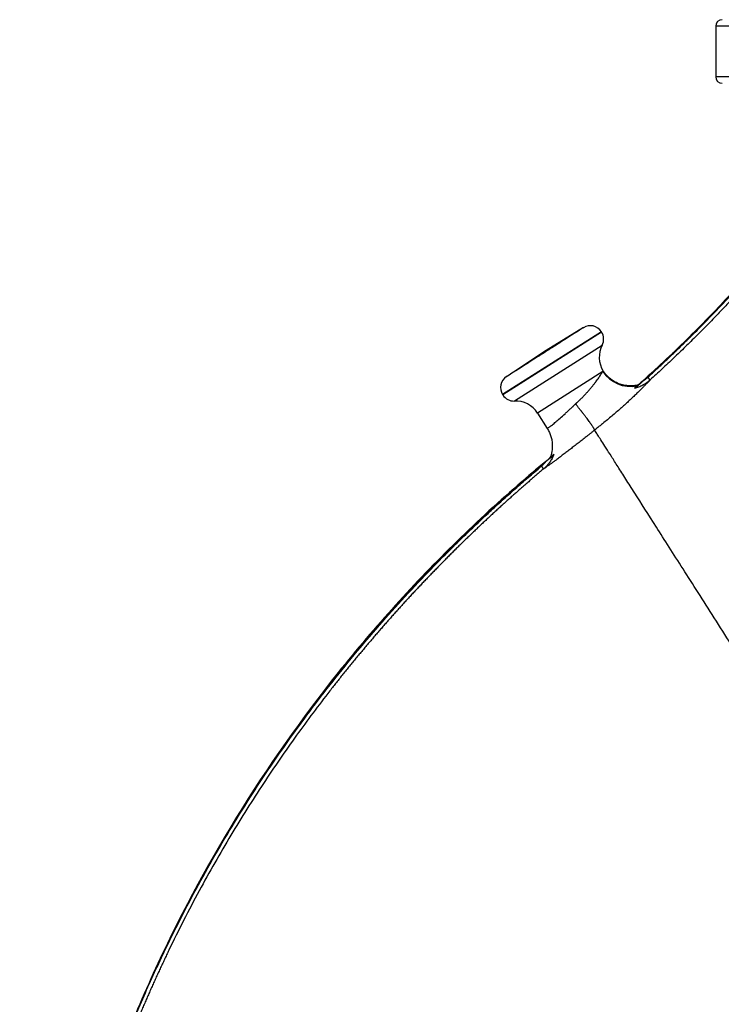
# Model space of a CAD drawing. Header units: inches. Extents: x -41.9 to 31, y -36.4 to 51.2.
# Tile 45 of 56: x -41.9 to -20.7, y 21.1 to 50.9. Entities that reach past the tile are written whole.
import ezdxf

# ---------------------------------------------------------------- set-up
doc = ezdxf.new("R2010")
doc.units = ezdxf.units.IN
doc.header["$MEASUREMENT"] = 0

msp = doc.modelspace()

# ---------------------------------------------------------------- linework, layer by layer
at = {"color": 7, "linetype": 'Continuous', "lineweight": 25}
for p, q in [((-20.874, 50.739), (-20.874, 49.209)), ((-24.873, 41.621), (-26.054, 40.897)), ((-24.328, 41.485), (-24.336, 41.497)), ((-26.054, 40.897), (-27.209, 40.133)), ((-22.859, 40.039), (-22.93, 40.118)), ((-23.246, 39.879), (-23.246, 39.878)), ((-23.232, 39.883), (-23.245, 39.879)), ((-27.324, 39.593), (-27.317, 39.582)), ((-26.269, 39.036), (-25.972, 38.57)), ((-24.54, 38.522), (-24.541, 38.521)), ((-25.88, 37.704), (-25.888, 37.69)), ((-25.879, 37.706), (-25.881, 37.705)), ((-25.881, 37.705), (-25.879, 37.706)), ((-26.154, 37.425), (-26.085, 37.343))]:
    msp.add_line(p, q, dxfattribs=at)
at = {"color": 8, "linetype": 'Continuous', "lineweight": 25}
for p, q in [((20.874, 50.739), (-20.874, 50.739)), ((20.874, 49.209), (-20.874, 49.209)), ((-24.336, 41.497), (-27.324, 39.593)), ((-24.328, 41.485), (-27.317, 39.582)), ((-26.968, 39.4), (-24.311, 41.092)), ((-24.292, 40.296), (-26.269, 39.036))]:
    msp.add_line(p, q, dxfattribs=at)
at = {"color": 7, "linetype": 'Continuous', "lineweight": 25}
for centre, radius, start, end in [((-20.677, 50.739), 0.197, 91, 180), ((-20.677, 49.209), 0.197, 180, 269), ((-24.668, 41.285), 0.394, 32.5, 122.5), ((-24.66, 41.274), 0.394, 332.5, 32.5), ((-23.613, 40.728), 0.787, 152.5, 212.4953), ((-23.459, 40.833), 0.992, 212.8252, 281.6663), ((-26.992, 39.805), 0.394, 122.5, 212.5), ((-23.279, 39.963), 0.103, 281.8704, 311.5537), ((-26.985, 39.793), 0.394, 212.5, 272.5), ((-26.933, 38.613), 0.787, 32.5, 92.5)]:
    msp.add_arc(centre, radius, start, end, dxfattribs=at)
for points, knots in [([(-17.908, 45.631), (-17.936, 45.588), (-17.968, 45.54), (-18.004, 45.488), (-18.011, 45.48), (-18.026, 45.459), (-18.035, 45.448), (-18.06, 45.415), (-18.077, 45.393), (-18.13, 45.326), (-18.164, 45.281), (-18.221, 45.209), (-18.239, 45.186), (-18.278, 45.136), (-18.3, 45.109), (-18.341, 45.057), (-18.361, 45.033), (-18.406, 44.975), (-18.433, 44.942), (-18.509, 44.847), (-18.555, 44.789), (-18.691, 44.621), (-18.748, 44.552), (-18.875, 44.398), (-18.945, 44.313), (-19.084, 44.147), (-19.152, 44.066), (-19.295, 43.898), (-19.369, 43.811), (-19.596, 43.548), (-19.754, 43.369), (-20.086, 42.997), (-20.261, 42.805), (-20.814, 42.209), (-21.221, 41.786), (-22.112, 40.903), (-22.598, 40.443), (-23.136, 39.959), (-23.166, 39.932), (-23.197, 39.904)], [0, 0, 0, 0, 0.0625, 0.0625, 0.078125, 0.078125, 0.09375, 0.09375, 0.125, 0.125, 0.1875, 0.1875, 0.21875, 0.21875, 0.25, 0.25, 0.28125, 0.28125, 0.3125, 0.3125, 0.375, 0.375, 0.40625, 0.40625, 0.4375, 0.4375, 0.46875, 0.46875, 0.5, 0.5, 0.5625, 0.5625, 0.625, 0.625, 0.75, 0.75, 0.875, 0.875, 0.8826177, 0.8826177, 0.8826177, 0.8826177]), ([(-17.901, 45.626), (-17.91, 45.612), (-17.928, 45.584), (-17.953, 45.546), (-17.974, 45.516), (-17.988, 45.496), (-18.001, 45.478), (-18.016, 45.457), (-18.038, 45.429), (-18.085, 45.368), (-18.157, 45.277), (-18.243, 45.166), (-18.311, 45.081), (-18.36, 45.019), (-18.42, 44.943), (-18.496, 44.848), (-18.606, 44.712), (-18.725, 44.566), (-18.86, 44.402), (-19.071, 44.147), (-19.306, 43.87), (-19.566, 43.57), (-19.852, 43.244), (-20.226, 42.828), (-20.714, 42.303), (-21.234, 41.763), (-21.703, 41.294), (-22.093, 40.915), (-22.351, 40.669), (-22.562, 40.472), (-22.724, 40.322), (-22.885, 40.174), (-22.993, 40.076), (-23.047, 40.027)], [0, 0, 0, 0, 0.006645, 0.012747, 0.018306, 0.020781, 0.022646, 0.0269, 0.031095, 0.036372, 0.057435, 0.076659, 0.09177, 0.100375, 0.107755, 0.129781, 0.148367, 0.176505, 0.20427, 0.231661, 0.306967, 0.34752, 0.387957, 0.477852, 0.567602, 0.670424, 0.773074, 0.828732, 0.884605, 0.913601, 0.942498, 0.971298, 1, 1, 1, 1]), ([(-22.93, 40.118), (-22.899, 40.146), (-22.838, 40.202), (-22.746, 40.286), (-22.655, 40.37), (-22.564, 40.455), (-22.473, 40.539), (-22.382, 40.625), (-22.291, 40.71), (-22.201, 40.796), (-22.111, 40.882), (-22.021, 40.968), (-21.932, 41.055), (-21.842, 41.141), (-21.753, 41.229), (-21.665, 41.316), (-21.495, 41.484), (-21.246, 41.734), (-20.921, 42.068), (-20.6, 42.406), (-20.176, 42.862), (-19.656, 43.44), (-19.149, 44.03), (-18.799, 44.451), (-18.602, 44.693), (-18.453, 44.877), (-18.309, 45.058), (-18.201, 45.196), (-18.131, 45.285), (-18.101, 45.323), (-18.077, 45.354), (-18.06, 45.376), (-18.042, 45.4), (-18.022, 45.425), (-18.004, 45.449), (-17.989, 45.468), (-17.979, 45.483), (-17.967, 45.499), (-17.949, 45.527), (-17.922, 45.566), (-17.901, 45.599), (-17.89, 45.615)], [0, 0, 0, 0, 0.016654, 0.0333092, 0.0499658, 0.0666239, 0.0832837, 0.0999453, 0.116609, 0.1332747, 0.1499428, 0.1666132, 0.1832863, 0.1999621, 0.2166409, 0.2333226, 0.2500076, 0.3124636, 0.3748979, 0.4373184, 0.4997329, 0.6247765, 0.7496816, 0.812254, 0.8444072, 0.8748184, 0.9076318, 0.9373764, 0.9451942, 0.9530159, 0.9569248, 0.9608356, 0.964405, 0.9686555, 0.9736866, 0.9764763, 0.9783908, 0.9810021, 0.9843103, 0.9918865, 1, 1, 1, 1]), ([(-17.801, 45.557), (-17.809, 45.545), (-17.824, 45.521), (-17.847, 45.487), (-17.868, 45.456), (-17.887, 45.429), (-17.904, 45.404), (-17.92, 45.383), (-17.94, 45.358), (-17.964, 45.326), (-17.994, 45.288), (-18.023, 45.251), (-18.051, 45.215), (-18.116, 45.132), (-18.222, 44.997), (-18.342, 44.847), (-18.444, 44.72), (-18.536, 44.606), (-18.657, 44.457), (-18.804, 44.28), (-19.003, 44.041), (-19.251, 43.748), (-19.551, 43.402), (-19.869, 43.044), (-20.137, 42.749), (-20.349, 42.52), (-20.499, 42.36), (-20.651, 42.198), (-20.807, 42.034), (-20.966, 41.87), (-21.127, 41.705), (-21.291, 41.538), (-21.458, 41.371), (-21.627, 41.204), (-21.798, 41.036), (-21.971, 40.869), (-22.146, 40.701), (-22.322, 40.534), (-22.5, 40.368), (-22.679, 40.203), (-22.799, 40.094), (-22.859, 40.039)], [0, 0, 0, 0, 0.005959, 0.011422, 0.016391, 0.020868, 0.024849, 0.028331, 0.031313, 0.037894, 0.044316, 0.050577, 0.056668, 0.062559, 0.092941, 0.125051, 0.139498, 0.158024, 0.184033, 0.216161, 0.250061, 0.308391, 0.369798, 0.433501, 0.500057, 0.52897, 0.55829, 0.588006, 0.618106, 0.648578, 0.679408, 0.710566, 0.742024, 0.773754, 0.805723, 0.837885, 0.870198, 0.902619, 0.9351, 0.96758, 1, 1, 1, 1]), ([(-24.874, 41.621), (-24.874, 41.621), (-24.881, 41.616), (-24.911, 41.597), (-24.933, 41.583), (-24.992, 41.546), (-25.028, 41.523), (-25.113, 41.469), (-25.162, 41.437), (-25.27, 41.369), (-25.329, 41.331), (-25.456, 41.25), (-25.524, 41.207), (-25.665, 41.117), (-25.739, 41.07), (-25.889, 40.974), (-25.965, 40.926), (-26.118, 40.828), (-26.194, 40.78), (-26.344, 40.684), (-26.418, 40.637), (-26.559, 40.547), (-26.627, 40.504), (-26.754, 40.423), (-26.813, 40.385), (-26.921, 40.316), (-26.97, 40.285), (-27.055, 40.231), (-27.091, 40.208), (-27.15, 40.171), (-27.172, 40.157), (-27.202, 40.138), (-27.209, 40.133), (-27.209, 40.133)], [0, 0, 0, 0, 0.0625, 0.0625, 0.125, 0.125, 0.1875, 0.1875, 0.25, 0.25, 0.3125, 0.3125, 0.375, 0.375, 0.4375, 0.4375, 0.5, 0.5, 0.5625, 0.5625, 0.625, 0.625, 0.6875, 0.6875, 0.75, 0.75, 0.8125, 0.8125, 0.875, 0.875, 0.9375, 0.9375, 1, 1, 1, 1]), ([(-25.117, 39.312), (-25.111, 39.317), (-25.1, 39.327), (-25.084, 39.342), (-25.068, 39.357), (-25.052, 39.372), (-25.036, 39.387), (-25.02, 39.403), (-25.004, 39.418), (-24.988, 39.433), (-24.972, 39.448), (-24.937, 39.483), (-24.881, 39.539), (-24.809, 39.615), (-24.74, 39.692), (-24.674, 39.767), (-24.612, 39.842), (-24.556, 39.913), (-24.505, 39.98), (-24.458, 40.045), (-24.416, 40.104), (-24.38, 40.158), (-24.35, 40.204), (-24.33, 40.235), (-24.319, 40.253), (-24.312, 40.264), (-24.306, 40.273), (-24.301, 40.282), (-24.296, 40.289), (-24.294, 40.293), (-24.292, 40.296)], [0, 0, 0, 0, 0.012657, 0.025298, 0.037924, 0.050536, 0.063133, 0.075715, 0.088283, 0.100837, 0.113377, 0.125903, 0.186925, 0.250461, 0.310074, 0.375714, 0.438055, 0.500291, 0.562883, 0.625612, 0.691292, 0.750186, 0.814774, 0.875464, 0.896794, 0.91789, 0.938755, 0.959393, 0.979807, 1, 1, 1, 1]), ([(-24.292, 40.296), (-24.291, 40.296), (-24.289, 40.297), (-24.287, 40.299), (-24.284, 40.301), (-24.282, 40.302), (-24.279, 40.304), (-24.277, 40.305), (-24.277, 40.305), (-24.277, 40.305)], [0, 0, 0, 0, 0.102978, 0.205955, 0.308933, 0.430773, 0.586565, 0.776308, 1, 1, 1, 1]), ([(-23.246, 39.88), (-23.298, 39.871), (-23.405, 39.853), (-23.569, 39.86), (-23.731, 39.893), (-23.878, 39.95), (-24.007, 40.025), (-24.116, 40.112), (-24.207, 40.205), (-24.254, 40.273), (-24.277, 40.305)], [0, 0, 0, 0, 0.131532, 0.274682, 0.413786, 0.546996, 0.672914, 0.79063, 0.899687, 1, 1, 1, 1]), ([(-22.859, 40.039), (-22.861, 40.037), (-22.865, 40.033), (-22.871, 40.026), (-22.878, 40.018), (-22.885, 40.011), (-22.893, 40.003), (-22.9, 39.995), (-22.908, 39.987), (-22.916, 39.978), (-22.925, 39.97), (-22.934, 39.96), (-22.943, 39.951), (-22.952, 39.941), (-22.968, 39.924), (-22.993, 39.898), (-23.028, 39.863), (-23.065, 39.825), (-23.117, 39.772), (-23.188, 39.701), (-23.281, 39.61), (-23.383, 39.513), (-23.491, 39.411), (-23.606, 39.305), (-23.727, 39.197), (-23.853, 39.086), (-23.984, 38.974), (-24.119, 38.861), (-24.226, 38.772), (-24.304, 38.709), (-24.351, 38.671), (-24.398, 38.634), (-24.446, 38.596), (-24.493, 38.559), (-24.525, 38.534), (-24.541, 38.521)], [0, 0, 0, 0, 0.009426, 0.018874, 0.028345, 0.037841, 0.047363, 0.056914, 0.066494, 0.076107, 0.085752, 0.095432, 0.105149, 0.114903, 0.124698, 0.155962, 0.187339, 0.218587, 0.249776, 0.31189, 0.374446, 0.436987, 0.499641, 0.562281, 0.624789, 0.687276, 0.749653, 0.81212, 0.874579, 0.895533, 0.916452, 0.937347, 0.958229, 0.97911, 1, 1, 1, 1]), ([(-23.33, 39.791), (-23.287, 39.801), (-23.244, 39.814), (-23.181, 39.838), (-23.16, 39.847), (-23.119, 39.865), (-23.099, 39.875), (-23, 39.927), (-22.926, 39.978), (-22.859, 40.039)], [0, 0, 0, 0, 0.25, 0.25, 0.375, 0.375, 0.5, 0.5, 1, 1, 1, 1]), ([(-23.047, 40.027), (-23.058, 40.018), (-23.076, 40.001), (-23.104, 39.976), (-23.131, 39.952), (-23.154, 39.931), (-23.172, 39.915), (-23.186, 39.902), (-23.199, 39.89), (-23.213, 39.878), (-23.227, 39.865), (-23.24, 39.853), (-23.253, 39.842), (-23.261, 39.835), (-23.265, 39.831)], [0, 0, 0, 0, 0.1376654, 0.2497707, 0.3802108, 0.4992275, 0.5658638, 0.624376, 0.6893631, 0.7496058, 0.8163932, 0.8802191, 0.9413283, 1, 1, 1, 1]), ([(-23.047, 40.027), (-23.042, 40.03), (-23.032, 40.037), (-23.017, 40.048), (-23.002, 40.059), (-22.987, 40.07), (-22.972, 40.082), (-22.958, 40.093), (-22.944, 40.105), (-22.935, 40.114), (-22.93, 40.118)], [0, 0, 0, 0, 0.125442, 0.250667, 0.375721, 0.500649, 0.625496, 0.750306, 0.875126, 1, 1, 1, 1]), ([(-23.33, 39.791), (-23.328, 39.793), (-23.323, 39.798), (-23.316, 39.804), (-23.309, 39.811), (-23.303, 39.817), (-23.297, 39.822), (-23.291, 39.828), (-23.284, 39.835), (-23.277, 39.842), (-23.27, 39.849), (-23.263, 39.856), (-23.26, 39.86), (-23.258, 39.862)], [0, 0, 0, 0, 0.072976, 0.14593, 0.218864, 0.291776, 0.364668, 0.437541, 0.510396, 0.632838, 0.755243, 0.877624, 1, 1, 1, 1]), ([(-23.265, 39.831), (-23.267, 39.829), (-23.27, 39.826), (-23.277, 39.821), (-23.283, 39.816), (-23.289, 39.812), (-23.297, 39.807), (-23.307, 39.801), (-23.318, 39.796), (-23.326, 39.792), (-23.33, 39.791)], [0, 0, 0, 0, 0.098246, 0.197411, 0.297436, 0.398268, 0.499856, 0.659245, 0.826054, 1, 1, 1, 1]), ([(-23.265, 39.831), (-23.263, 39.833), (-23.259, 39.837), (-23.253, 39.843), (-23.247, 39.848), (-23.242, 39.853), (-23.237, 39.858), (-23.233, 39.863), (-23.228, 39.867), (-23.224, 39.871), (-23.22, 39.875), (-23.217, 39.879), (-23.214, 39.882), (-23.212, 39.884), (-23.211, 39.885)], [0, 0, 0, 0, 0.0843047, 0.168359, 0.2521847, 0.3358039, 0.4192387, 0.5025113, 0.585644, 0.6686595, 0.7515802, 0.8344287, 0.9172277, 1, 1, 1, 1]), ([(-23.197, 39.904), (-23.199, 39.903), (-23.202, 39.9), (-23.207, 39.896), (-23.213, 39.892), (-23.22, 39.888), (-23.228, 39.885), (-23.237, 39.881), (-23.243, 39.88), (-23.246, 39.879)], [0, 0, 0, 0, 0.105278, 0.223399, 0.35434, 0.497934, 0.653832, 0.821462, 1, 1, 1, 1]), ([(-24.54, 38.522), (-24.54, 38.523), (-24.54, 38.524), (-24.54, 38.526), (-24.541, 38.528), (-24.542, 38.531), (-24.543, 38.534), (-24.544, 38.537), (-24.546, 38.54), (-24.548, 38.544), (-24.55, 38.548), (-24.552, 38.552), (-24.554, 38.557), (-24.557, 38.561), (-24.559, 38.566), (-24.562, 38.571), (-24.565, 38.576), (-24.569, 38.581), (-24.572, 38.587), (-24.575, 38.592), (-24.579, 38.598), (-24.589, 38.613), (-24.606, 38.64), (-24.636, 38.683), (-24.669, 38.73), (-24.706, 38.781), (-24.746, 38.836), (-24.791, 38.896), (-24.84, 38.96), (-24.879, 39.011), (-24.905, 39.045), (-24.919, 39.063), (-24.934, 39.082), (-24.95, 39.102), (-24.967, 39.124), (-24.986, 39.148), (-25.005, 39.172), (-25.026, 39.198), (-25.047, 39.225), (-25.069, 39.253), (-25.093, 39.282), (-25.109, 39.302), (-25.117, 39.312)], [0, 0, 0, 0, 0.013791, 0.027483, 0.041067, 0.054539, 0.067891, 0.081118, 0.094213, 0.107171, 0.119985, 0.13265, 0.145162, 0.157514, 0.169701, 0.181719, 0.193564, 0.20523, 0.216713, 0.228009, 0.239115, 0.250027, 0.315727, 0.379501, 0.440974, 0.499832, 0.561417, 0.623761, 0.686572, 0.749546, 0.764513, 0.780658, 0.79796, 0.816391, 0.835921, 0.856515, 0.878135, 0.90074, 0.924281, 0.948709, 0.973968, 1, 1, 1, 1]), ([(-24.541, 38.521), (-24.545, 38.518), (-24.555, 38.51), (-24.575, 38.493), (-24.603, 38.469), (-24.636, 38.443), (-24.668, 38.417), (-24.699, 38.393), (-24.731, 38.368), (-24.763, 38.343), (-24.826, 38.293), (-24.919, 38.22), (-25.041, 38.125), (-25.158, 38.033), (-25.273, 37.944), (-25.365, 37.873), (-25.436, 37.819), (-25.511, 37.762), (-25.584, 37.707), (-25.656, 37.653), (-25.716, 37.608), (-25.781, 37.56), (-25.852, 37.508), (-25.921, 37.458), (-25.971, 37.423), (-26.003, 37.4), (-26.021, 37.387), (-26.039, 37.375), (-26.055, 37.364), (-26.071, 37.353), (-26.08, 37.347), (-26.085, 37.343)], [0, 0, 0, 0, 0.006287, 0.015088, 0.029966, 0.048907, 0.063181, 0.077934, 0.09455, 0.110222, 0.125775, 0.189713, 0.25015, 0.312713, 0.375486, 0.437857, 0.469152, 0.500047, 0.571501, 0.607601, 0.643129, 0.696173, 0.750021, 0.811883, 0.874842, 0.895442, 0.916094, 0.936834, 0.957703, 0.978743, 1, 1, 1, 1]), ([(-25.975, 38.574), (-25.95, 38.532), (-25.904, 38.452), (-25.86, 38.328), (-25.833, 38.215), (-25.822, 38.118), (-25.82, 38.036), (-25.823, 37.959), (-25.834, 37.875), (-25.852, 37.787), (-25.874, 37.73), (-25.883, 37.705)], [0, 0, 0, 0, 0.160018, 0.305881, 0.434356, 0.543152, 0.630827, 0.704664, 0.797613, 0.912963, 1, 1, 1, 1]), ([(-24.532, 38.508), (-24.534, 38.511), (-24.536, 38.515), (-24.538, 38.517), (-24.539, 38.518), (-24.539, 38.518), (-24.54, 38.52), (-24.54, 38.521), (-24.541, 38.521)], [0, 0, 0, 0, 0.5, 0.625, 0.625, 0.75, 0.75, 1, 1, 1, 1]), ([(-11.879, 18.646), (-12.072, 18.95), (-12.504, 19.628), (-13.289, 20.859), (-14.205, 22.297), (-15.238, 23.919), (-16.175, 25.389), (-16.951, 26.608), (-17.541, 27.534), (-18.133, 28.464), (-18.722, 29.388), (-19.301, 30.296), (-20.052, 31.476), (-20.94, 32.869), (-21.887, 34.356), (-22.694, 35.623), (-23.241, 36.481), (-23.602, 37.048), (-23.837, 37.416), (-24.035, 37.727), (-24.198, 37.983), (-24.328, 38.188), (-24.427, 38.342), (-24.496, 38.45), (-24.523, 38.493), (-24.532, 38.508)], [0.5938866, 0.5938866, 0.5938866, 0.5938866, 0.6103877, 0.6268889, 0.64339, 0.6598911, 0.6763923, 0.6846429, 0.6928934, 0.701144, 0.7093946, 0.7176452, 0.7258957, 0.7423969, 0.758898, 0.7753992, 0.7919003, 0.8001509, 0.8084015, 0.8166521, 0.8249026, 0.8331532, 0.8414038, 0.8496544, 0.8579049, 0.8579049, 0.8579049, 0.8579049]), ([(-25.914, 37.659), (-26.19, 37.432), (-26.464, 37.201), (-27.413, 36.381), (-28.072, 35.775), (-29.989, 33.901), (-31.187, 32.575), (-34.525, 28.395), (-36.406, 25.338), (-38.081, 21.667), (-38.261, 21.256), (-38.522, 20.635), (-38.608, 20.428), (-38.733, 20.113), (-38.774, 20.011), (-38.859, 19.803), (-38.902, 19.699), (-39.279, 18.762), (-39.586, 17.917), (-40.422, 15.364), (-40.866, 13.63), (-41.525, 10.124), (-41.74, 8.351), (-41.937, 4.784), (-41.919, 2.99), (-41.649, -0.584), (-41.396, -2.364), (-40.661, -5.872), (-40.179, -7.6), (-38.406, -12.655), (-36.788, -15.859), (-34.265, -19.56), (-33.736, -20.286), (-32.624, -21.701), (-32.041, -22.385), (-30.227, -24.372), (-28.929, -25.606), (-27.153, -27.07), (-26.748, -27.39), (-26.337, -27.702)], [0.0093898, 0.0093898, 0.0093898, 0.0093898, 0.015625, 0.015625, 0.03125, 0.03125, 0.0625, 0.0625, 0.125, 0.125, 0.1328125, 0.1328125, 0.1367188, 0.1367188, 0.1386719, 0.1386719, 0.140625, 0.140625, 0.15625, 0.15625, 0.1875, 0.1875, 0.21875, 0.21875, 0.25, 0.25, 0.28125, 0.28125, 0.3125, 0.3125, 0.375, 0.375, 0.390625, 0.390625, 0.40625, 0.40625, 0.4375, 0.4375, 0.4465349, 0.4465349, 0.4465349, 0.4465349]), ([(-26.025, 37.556), (-26.058, 37.528), (-26.125, 37.473), (-26.225, 37.389), (-26.325, 37.306), (-26.424, 37.222), (-26.523, 37.137), (-26.622, 37.053), (-26.72, 36.968), (-26.819, 36.883), (-26.917, 36.797), (-27.014, 36.712), (-27.112, 36.626), (-27.209, 36.539), (-27.306, 36.453), (-27.403, 36.366), (-27.499, 36.279), (-27.596, 36.191), (-27.692, 36.103), (-27.899, 35.913), (-28.215, 35.617), (-28.636, 35.213), (-29.051, 34.803), (-29.598, 34.249), (-30.267, 33.544), (-31.046, 32.677), (-31.801, 31.789), (-32.532, 30.883), (-33.238, 29.957), (-34.147, 28.697), (-35.005, 27.401), (-35.811, 26.072), (-36.389, 25.058), (-36.94, 24.028), (-37.464, 22.983), (-37.96, 21.923), (-38.313, 21.112), (-38.539, 20.57), (-38.621, 20.37), (-38.673, 20.239), (-38.709, 20.148), (-38.747, 20.055), (-38.784, 19.964), (-38.811, 19.897), (-38.839, 19.828), (-38.895, 19.691), (-38.977, 19.487), (-39.121, 19.124), (-39.504, 18.121), (-40.072, 16.46), (-40.7, 14.209), (-41.199, 11.929), (-41.567, 9.627), (-41.804, 7.306), (-41.891, 5.363), (-41.894, 3.806), (-41.853, 2.247), (-41.719, 0.3), (-41.473, -1.637), (-41.211, -3.176), (-40.905, -4.706), (-40.441, -6.6), (-39.757, -8.834), (-38.948, -11.023), (-38.017, -13.16), (-36.965, -15.242), (-35.926, -17.038), (-35.082, -18.348), (-34.421, -19.314), (-33.927, -20.001), (-33.456, -20.625), (-32.978, -21.24), (-32.358, -21.997), (-31.585, -22.879), (-30.784, -23.739), (-30.098, -24.432), (-29.538, -24.973), (-29.112, -25.372), (-28.679, -25.764), (-28.329, -26.072), (-28.064, -26.3), (-27.886, -26.451), (-27.707, -26.601), (-27.528, -26.75), (-27.347, -26.897), (-27.166, -27.044), (-26.984, -27.189), (-26.801, -27.334), (-26.617, -27.477), (-26.493, -27.571), (-26.431, -27.619)], [0, 0, 0, 0, 0.0017401, 0.0034801, 0.0052199, 0.0069597, 0.0086994, 0.0104391, 0.0121786, 0.0139182, 0.0156577, 0.0173973, 0.0191368, 0.0208764, 0.022616, 0.0243557, 0.0260955, 0.0278353, 0.0295753, 0.0313154, 0.0391261, 0.0469356, 0.0547453, 0.0625565, 0.0781509, 0.0937461, 0.1093271, 0.1249069, 0.1404827, 0.1560603, 0.1872253, 0.2028266, 0.2184295, 0.2340601, 0.2496926, 0.2653354, 0.2810365, 0.2851753, 0.2888905, 0.2897046, 0.2908597, 0.2928068, 0.2937479, 0.2947607, 0.2957519, 0.2967263, 0.3006805, 0.3045732, 0.3124179, 0.3437434, 0.3749855, 0.4061723, 0.4373297, 0.4685167, 0.4997141, 0.5153485, 0.5309894, 0.5622997, 0.593627, 0.6092928, 0.624952, 0.6562422, 0.687482, 0.7186675, 0.74983, 0.7810014, 0.8122127, 0.833059, 0.8434981, 0.8591768, 0.8670269, 0.8748847, 0.8904223, 0.9062818, 0.9219468, 0.9375804, 0.9453924, 0.9532, 0.9610051, 0.9688096, 0.9719301, 0.97505, 0.9781693, 0.9812883, 0.9844069, 0.9875254, 0.9906438, 0.9937623, 0.996881, 1, 1, 1, 1]), ([(-26.154, 37.425), (-26.148, 37.429), (-26.138, 37.438), (-26.123, 37.452), (-26.108, 37.465), (-26.093, 37.48), (-26.079, 37.494), (-26.065, 37.509), (-26.051, 37.524), (-26.038, 37.54), (-26.029, 37.55), (-26.025, 37.556)], [0, 0, 0, 0, 0.111091, 0.222072, 0.332993, 0.443902, 0.554849, 0.665883, 0.777054, 0.88841, 1, 1, 1, 1]), ([(-25.777, 37.778), (-25.778, 37.774), (-25.784, 37.76), (-25.796, 37.731), (-25.816, 37.686), (-25.844, 37.633), (-25.877, 37.579), (-25.901, 37.545), (-25.915, 37.525), (-25.919, 37.519), (-25.926, 37.51), (-25.935, 37.498), (-25.947, 37.483), (-25.962, 37.466), (-25.98, 37.445), (-26.001, 37.423), (-26.025, 37.398), (-26.054, 37.371), (-26.074, 37.353), (-26.085, 37.343)], [0, 0, 0, 0, 0.023168, 0.080963, 0.173566, 0.30161, 0.414677, 0.52707, 0.53355, 0.547307, 0.568335, 0.596627, 0.632179, 0.674998, 0.725106, 0.782551, 0.847416, 0.919835, 1, 1, 1, 1]), ([(-25.828, 37.717), (-25.83, 37.715), (-25.834, 37.712), (-25.84, 37.707), (-25.847, 37.702), (-25.854, 37.696), (-25.861, 37.69), (-25.868, 37.685), (-25.881, 37.674), (-25.9, 37.659), (-25.924, 37.639), (-25.95, 37.618), (-25.974, 37.598), (-25.999, 37.577), (-26.016, 37.563), (-26.025, 37.556)], [0, 0, 0, 0, 0.033543, 0.0678, 0.102822, 0.138654, 0.175339, 0.212917, 0.251426, 0.366788, 0.501766, 0.621126, 0.750518, 0.865643, 1, 1, 1, 1]), ([(-25.914, 37.659), (-25.914, 37.659), (-25.914, 37.659), (-25.913, 37.659), (-25.913, 37.659), (-25.912, 37.659), (-25.911, 37.659), (-25.909, 37.66), (-25.907, 37.661), (-25.904, 37.663), (-25.9, 37.666), (-25.895, 37.669), (-25.888, 37.673), (-25.878, 37.68), (-25.866, 37.689), (-25.853, 37.699), (-25.841, 37.707), (-25.832, 37.714), (-25.828, 37.717)], [0, 0, 0, 0, 0.03431, 0.069072, 0.104299, 0.140004, 0.1762, 0.212899, 0.250111, 0.311001, 0.375093, 0.437806, 0.500128, 0.62595, 0.749898, 0.833115, 0.916458, 1, 1, 1, 1]), ([(-25.914, 37.659), (-25.912, 37.661), (-25.909, 37.663), (-25.904, 37.668), (-25.899, 37.674), (-25.894, 37.68), (-25.889, 37.688), (-25.885, 37.696), (-25.882, 37.702), (-25.881, 37.705)], [0, 0, 0, 0, 0.111056, 0.233096, 0.366043, 0.509682, 0.663636, 0.827336, 1, 1, 1, 1]), ([(-25.777, 37.778), (-25.778, 37.775), (-25.781, 37.771), (-25.785, 37.764), (-25.789, 37.758), (-25.793, 37.753), (-25.796, 37.749), (-25.801, 37.743), (-25.809, 37.735), (-25.818, 37.725), (-25.825, 37.72), (-25.828, 37.717)], [0, 0, 0, 0, 0.108234, 0.206664, 0.295147, 0.373574, 0.441862, 0.499951, 0.682061, 0.848838, 1, 1, 1, 1]), ([(-26.431, -27.608), (-26.464, -27.583), (-26.529, -27.533), (-26.626, -27.459), (-26.722, -27.384), (-26.819, -27.308), (-26.915, -27.232), (-27.011, -27.156), (-27.107, -27.08), (-27.202, -27.004), (-27.297, -26.927), (-27.392, -26.849), (-27.487, -26.772), (-27.581, -26.694), (-27.676, -26.616), (-27.77, -26.537), (-27.863, -26.459), (-27.957, -26.379), (-28.05, -26.3), (-28.143, -26.22), (-28.351, -26.041), (-28.672, -25.759), (-29.101, -25.37), (-29.524, -24.974), (-30.08, -24.439), (-30.76, -23.753), (-31.418, -23.047), (-31.933, -22.469), (-32.312, -22.03), (-32.623, -21.659), (-32.868, -21.358), (-33.111, -21.056), (-33.41, -20.672), (-33.881, -20.049), (-34.455, -19.256), (-35.114, -18.286), (-35.953, -16.973), (-36.929, -15.293), (-37.981, -13.218), (-38.913, -11.088), (-39.726, -8.9), (-40.3, -7.037), (-40.696, -5.525), (-41.047, -4.01), (-41.404, -2.102), (-41.651, -0.182), (-41.783, 1.359), (-41.873, 2.905), (-41.902, 4.848), (-41.805, 7.185), (-41.575, 9.513), (-41.213, 11.817), (-40.723, 14.088), (-40.209, 15.953), (-39.734, 17.425), (-39.411, 18.338), (-39.137, 19.063), (-38.977, 19.469), (-38.867, 19.739), (-38.812, 19.874), (-38.765, 19.987), (-38.734, 20.062), (-38.716, 20.108), (-38.686, 20.185), (-38.634, 20.315), (-38.56, 20.495), (-38.409, 20.861), (-38.176, 21.405), (-37.856, 22.118), (-37.304, 23.291), (-36.475, 24.902), (-35.301, 26.907), (-34.025, 28.846), (-32.878, 30.401), (-31.91, 31.611), (-31.158, 32.501), (-30.382, 33.373), (-29.716, 34.083), (-29.171, 34.641), (-28.756, 35.055), (-28.335, 35.464), (-27.988, 35.793), (-27.718, 36.045), (-27.526, 36.221), (-27.333, 36.396), (-27.139, 36.57), (-26.944, 36.743), (-26.748, 36.915), (-26.551, 37.086), (-26.353, 37.256), (-26.22, 37.368), (-26.154, 37.425)], [0, 0, 0, 0, 0.001642, 0.003284, 0.004926, 0.006568, 0.00821, 0.009852, 0.011494, 0.013136, 0.014778, 0.01642, 0.018062, 0.019704, 0.021346, 0.022988, 0.024631, 0.026274, 0.027916, 0.029559, 0.031203, 0.03897, 0.046738, 0.054508, 0.062283, 0.077816, 0.093356, 0.101146, 0.108928, 0.116729, 0.120633, 0.124544, 0.132317, 0.140222, 0.155972, 0.171699, 0.187427, 0.218675, 0.249824, 0.280974, 0.312226, 0.343682, 0.359399, 0.375114, 0.406274, 0.437436, 0.452984, 0.468537, 0.499725, 0.531166, 0.56259, 0.593848, 0.624967, 0.656049, 0.671628, 0.687196, 0.69501, 0.702826, 0.704755, 0.706741, 0.7087, 0.709679, 0.71003, 0.710657, 0.713043, 0.715653, 0.718489, 0.728987, 0.739467, 0.749931, 0.781124, 0.812353, 0.843394, 0.874491, 0.890109, 0.905734, 0.921377, 0.937049, 0.94491, 0.952775, 0.960646, 0.968525, 0.972017, 0.97551, 0.979005, 0.9825, 0.985997, 0.989495, 0.992995, 0.996497, 1, 1, 1, 1]), ([(-26.085, 37.343), (-26.117, 37.317), (-26.18, 37.264), (-26.274, 37.183), (-26.369, 37.102), (-26.464, 37.021), (-26.559, 36.938), (-26.655, 36.855), (-26.75, 36.772), (-26.846, 36.688), (-26.942, 36.603), (-27.038, 36.518), (-27.134, 36.432), (-27.231, 36.345), (-27.327, 36.258), (-27.424, 36.17), (-27.521, 36.081), (-27.618, 35.992), (-27.715, 35.902), (-27.812, 35.812), (-27.91, 35.72), (-28.007, 35.629), (-28.105, 35.536), (-28.203, 35.443), (-28.301, 35.349), (-28.399, 35.254), (-28.497, 35.159), (-28.595, 35.063), (-28.693, 34.967), (-28.792, 34.869), (-28.89, 34.771), (-28.989, 34.673), (-29.087, 34.573), (-29.186, 34.473), (-29.285, 34.372), (-29.383, 34.271), (-29.482, 34.169), (-29.581, 34.066), (-29.68, 33.962), (-29.779, 33.858), (-29.878, 33.753), (-29.977, 33.647), (-30.077, 33.541), (-30.176, 33.433), (-30.275, 33.326), (-30.374, 33.217), (-30.473, 33.107), (-30.572, 32.997), (-30.672, 32.886), (-30.771, 32.775), (-30.87, 32.662), (-30.969, 32.549), (-31.068, 32.435), (-31.167, 32.321), (-31.266, 32.205), (-31.365, 32.089), (-31.464, 31.972), (-31.563, 31.854), (-31.662, 31.736), (-31.761, 31.617), (-31.86, 31.497), (-31.958, 31.376), (-32.057, 31.254), (-32.156, 31.132), (-32.254, 31.009), (-32.352, 30.885), (-32.45, 30.76), (-32.861, 30.234), (-33.583, 29.27), (-34.586, 27.814), (-35.572, 26.247), (-36.531, 24.563), (-37.144, 23.365), (-37.458, 22.711), (-37.491, 22.641), (-37.524, 22.572), (-37.557, 22.502), (-37.59, 22.432), (-37.623, 22.362), (-37.656, 22.292), (-37.689, 22.221), (-37.721, 22.151), (-37.754, 22.08), (-37.787, 22.009), (-37.819, 21.938), (-37.851, 21.867), (-37.884, 21.796), (-37.916, 21.724), (-37.948, 21.652), (-37.98, 21.581), (-38.012, 21.509), (-38.044, 21.437), (-38.075, 21.364), (-38.107, 21.292), (-38.139, 21.219), (-38.17, 21.146), (-38.202, 21.074), (-38.233, 21), (-38.264, 20.927), (-38.295, 20.854), (-38.326, 20.78), (-38.357, 20.707), (-38.388, 20.633), (-38.419, 20.559), (-38.45, 20.484), (-38.48, 20.41), (-38.511, 20.336), (-38.541, 20.261), (-38.571, 20.186), (-38.601, 20.111), (-38.631, 20.035), (-38.661, 19.96), (-38.692, 19.885), (-38.723, 19.81), (-38.754, 19.735), (-38.785, 19.66), (-38.815, 19.584), (-38.846, 19.508), (-38.876, 19.432), (-38.907, 19.356), (-38.937, 19.28), (-38.967, 19.204), (-38.997, 19.127), (-39.026, 19.051), (-39.056, 18.974), (-39.085, 18.897), (-39.115, 18.82), (-39.144, 18.743), (-39.173, 18.666), (-39.202, 18.588), (-39.311, 18.296), (-39.495, 17.786), (-39.742, 17.055), (-39.977, 16.317), (-40.198, 15.572), (-40.406, 14.821), (-40.719, 13.596), (-41.094, 11.867), (-41.456, 9.601), (-41.695, 7.251), (-41.794, 4.929), (-41.763, 2.636), (-41.61, 0.369), (-41.317, -1.977), (-40.863, -4.427), (-40.197, -7.084), (-39.233, -10.038), (-38.363, -12.11), (-37.818, -13.262), (-37.734, -13.44), (-37.592, -13.732), (-37.39, -14.138), (-37.125, -14.656), (-36.791, -15.283), (-36.382, -16.016), (-35.893, -16.851), (-35.314, -17.784), (-34.637, -18.808), (-33.852, -19.917), (-33.199, -20.777), (-32.727, -21.364), (-32.487, -21.656), (-32.251, -21.937), (-32.02, -22.206), (-31.794, -22.465), (-31.573, -22.713), (-31.358, -22.95), (-31.15, -23.177), (-30.947, -23.394), (-30.75, -23.601), (-30.561, -23.798), (-30.377, -23.985), (-30.201, -24.164), (-30.032, -24.332), (-29.855, -24.506), (-29.669, -24.687), (-29.471, -24.877), (-29.273, -25.063), (-29.075, -25.247), (-28.878, -25.428), (-28.682, -25.606), (-28.485, -25.781), (-28.29, -25.953), (-28.094, -26.122), (-27.9, -26.289), (-27.706, -26.452), (-27.512, -26.613), (-27.32, -26.772), (-27.128, -26.927), (-26.937, -27.08), (-26.746, -27.23), (-26.557, -27.378), (-26.43, -27.475), (-26.367, -27.523)], [0, 0, 0, 0, 0.001662, 0.003332, 0.005009, 0.006693, 0.008385, 0.010084, 0.01179, 0.013504, 0.015225, 0.016954, 0.01869, 0.020433, 0.022183, 0.023941, 0.025707, 0.027479, 0.029259, 0.031046, 0.032841, 0.034643, 0.036452, 0.038269, 0.040093, 0.041925, 0.043763, 0.045609, 0.047463, 0.049324, 0.051192, 0.053068, 0.054951, 0.056841, 0.058738, 0.060644, 0.062556, 0.064476, 0.066403, 0.068337, 0.070279, 0.072229, 0.074185, 0.076149, 0.078121, 0.0801, 0.082086, 0.084079, 0.08608, 0.088089, 0.090105, 0.092128, 0.094159, 0.096197, 0.098242, 0.100295, 0.102356, 0.104423, 0.106499, 0.108581, 0.110671, 0.112769, 0.114874, 0.116986, 0.119106, 0.121234, 0.123369, 0.125511, 0.14816, 0.171929, 0.196827, 0.22287, 0.250075, 0.251109, 0.252144, 0.253181, 0.254219, 0.255259, 0.2563, 0.257343, 0.258387, 0.259432, 0.260479, 0.261528, 0.262578, 0.263629, 0.264682, 0.265736, 0.266792, 0.267849, 0.268908, 0.269969, 0.27103, 0.272094, 0.273159, 0.274225, 0.275293, 0.276362, 0.277433, 0.278505, 0.279579, 0.280654, 0.281731, 0.282809, 0.283889, 0.28497, 0.286053, 0.287137, 0.288223, 0.28931, 0.290399, 0.29149, 0.292581, 0.293674, 0.294768, 0.295864, 0.29696, 0.298058, 0.299157, 0.300258, 0.301359, 0.302462, 0.303566, 0.304671, 0.305778, 0.306886, 0.307995, 0.309105, 0.310217, 0.31133, 0.312444, 0.322796, 0.33318, 0.343596, 0.354045, 0.364527, 0.375045, 0.405026, 0.435869, 0.467609, 0.500286, 0.529565, 0.560105, 0.591889, 0.624895, 0.660582, 0.702344, 0.750167, 0.751093, 0.753743, 0.758117, 0.764216, 0.77204, 0.781591, 0.792873, 0.80589, 0.820648, 0.837154, 0.855418, 0.875454, 0.880703, 0.885793, 0.890726, 0.895501, 0.900119, 0.90458, 0.908885, 0.913034, 0.917027, 0.920863, 0.924545, 0.92807, 0.931441, 0.934657, 0.937717, 0.941438, 0.945128, 0.948786, 0.952414, 0.956011, 0.959578, 0.963113, 0.966619, 0.970093, 0.973537, 0.976951, 0.980334, 0.983687, 0.98701, 0.990302, 0.993565, 0.996798, 1, 1, 1, 1])]:
    msp.add_open_spline(points, degree=3, knots=knots, dxfattribs=at)
at = {"color": 8, "linetype": 'Continuous', "lineweight": 25}
for points, knots in [([(-23.246, 39.878), (-23.246, 39.878), (-23.244, 39.877), (-23.253, 39.867), (-23.258, 39.862)], [0, 0, 0, 0, 0.449062, 1, 1, 1, 1]), ([(-25.975, 38.574), (-25.975, 38.574), (-25.975, 38.574), (-25.974, 38.574), (-25.97, 38.575), (-25.963, 38.577), (-25.952, 38.584), (-25.933, 38.596), (-25.903, 38.617), (-25.865, 38.645), (-25.82, 38.681), (-25.769, 38.722), (-25.694, 38.785), (-25.586, 38.879), (-25.464, 38.987), (-25.359, 39.083), (-25.294, 39.144), (-25.239, 39.195), (-25.208, 39.223), (-25.187, 39.242), (-25.173, 39.255), (-25.156, 39.271), (-25.141, 39.288), (-25.127, 39.301), (-25.121, 39.308), (-25.117, 39.312)], [0, 0, 0, 0, 0.000005, 0.027834, 0.062823, 0.094296, 0.125572, 0.18849, 0.250114, 0.313268, 0.375359, 0.43761, 0.500085, 0.621109, 0.749855, 0.809923, 0.874542, 0.904665, 0.937005, 0.944868, 0.952731, 0.968487, 0.984241, 0.99044, 1, 1, 1, 1]), ([(-25.777, 37.778), (-25.792, 37.766), (-25.823, 37.743), (-25.854, 37.72), (-25.875, 37.706), (-25.878, 37.706), (-25.879, 37.706)], [0, 0, 0, 0, 0.2767523, 0.5533648, 0.8310034, 1, 1, 1, 1])]:
    msp.add_open_spline(points, degree=3, knots=knots, dxfattribs=at)
at = {"color": 7, "linetype": 'Continuous', "lineweight": 25}
for points in [[(-23.211, 39.885), (-23.199, 39.898), (-23.194, 39.905), (-23.197, 39.904)], [(-24.541, 38.521), (-24.541, 38.522), (-24.54, 38.522), (-24.54, 38.522)]]:
    msp.add_open_spline(points, degree=3, dxfattribs=at)

doc.saveas('drawing.dxf')
